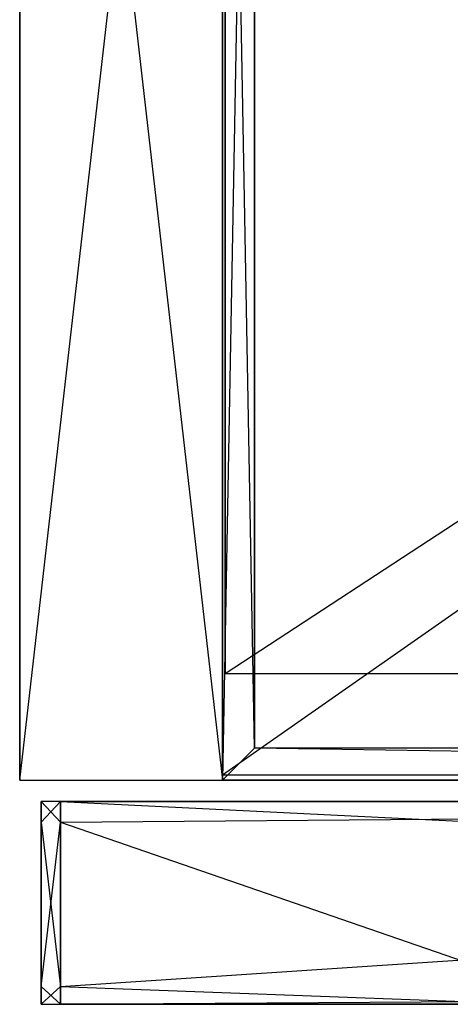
# Model space of a CAD drawing. Extents: x -0.24 to 0, y -0.189 to 0.
# Tile 1 of 19: x -0.24 to -0.2, y -0.187 to -0.095. Entities that reach past the tile are written whole.
import ezdxf

# ---------------------------------------------------------------- set-up
doc = ezdxf.new("R2010")
doc.units = 0
for name, color, linetype in [('L3_FRONT_N_A81900__0___REPLACEM', 7, 'CONTINUOUS'), ('L4_KORPUS_N_A81900__5___REPLACE', 7, 'CONTINUOUS'), ('L6_KORPUS_N_A81900__3___REPLACE', 7, 'CONTINUOUS'), ('L8_KORPUS_N_A81900__1___REPLACE', 7, 'CONTINUOUS'), ('L9_KORPUS_N_A81900__0___REPLACE', 7, 'CONTINUOUS')]:
    doc.layers.add(name, color=color, linetype=linetype)

msp = doc.modelspace()

# ---------------------------------------------------------------- linework, layer by layer
at = {"layer": 'L3_FRONT_N_A81900__0___REPLACEM', "color": 8}
for points, invisible_edges in [([(-0.238, -0.169928, 0.596382), (-0.238, -0.168, 0.00371), (-0.238, -0.169928, 0.00371), (-0.238, -0.169928, 0.596382)], 13), ([(-0.238, -0.168, 0.00371), (-0.238, -0.169928, 0.596382), (-0.238, -0.168, 0.596382), (-0.238, -0.168, 0.00371)], 14), ([(-0.238, -0.168, 0.596382), (-0.236193, -0.168, 0.00371), (-0.238, -0.168, 0.00371), (-0.238, -0.168, 0.596382)], 13), ([(-0.236193, -0.168, 0.00371), (-0.238, -0.168, 0.596382), (-0.236193, -0.168, 0.596382), (-0.236193, -0.168, 0.00371)], 14), ([(-0.238, -0.169928, 0.00371), (-0.238, -0.168, 0.002), (-0.238, -0.169928, 0.002), (-0.238, -0.169928, 0.00371)], 13), ([(-0.238, -0.168, 0.002), (-0.238, -0.169928, 0.00371), (-0.238, -0.168, 0.00371), (-0.238, -0.168, 0.002)], 14), ([(-0.238, -0.168, 0.00371), (-0.236193, -0.168, 0.002), (-0.238, -0.168, 0.002), (-0.238, -0.168, 0.00371)], 13), ([(-0.236193, -0.168, 0.002), (-0.238, -0.168, 0.00371), (-0.236193, -0.168, 0.00371), (-0.236193, -0.168, 0.002)], 14), ([(-0.236193, -0.168, 0.002), (-0.238, -0.169928, 0.002), (-0.238, -0.168, 0.002), (-0.236193, -0.168, 0.002)], 13), ([(-0.238, -0.169928, 0.002), (-0.236193, -0.168, 0.002), (-0.236193, -0.169928, 0.002), (-0.238, -0.169928, 0.002)], 14), ([(-0.238, -0.169928, 0.598), (-0.238, -0.168, 0.596382), (-0.238, -0.169928, 0.596382), (-0.238, -0.169928, 0.598)], 13), ([(-0.238, -0.168, 0.596382), (-0.238, -0.169928, 0.598), (-0.238, -0.168, 0.598), (-0.238, -0.168, 0.596382)], 14), ([(-0.238, -0.168, 0.598), (-0.236193, -0.168, 0.596382), (-0.238, -0.168, 0.596382), (-0.238, -0.168, 0.598)], 13), ([(-0.236193, -0.168, 0.596382), (-0.238, -0.168, 0.598), (-0.236193, -0.168, 0.598), (-0.236193, -0.168, 0.596382)], 14), ([(-0.236193, -0.169928, 0.598), (-0.238, -0.168, 0.598), (-0.238, -0.169928, 0.598), (-0.236193, -0.169928, 0.598)], 13), ([(-0.238, -0.168, 0.598), (-0.236193, -0.169928, 0.598), (-0.236193, -0.168, 0.598), (-0.238, -0.168, 0.598)], 14), ([(-0.236193, -0.168, 0.00371), (-0.003722, -0.168, 0.002), (-0.236193, -0.168, 0.002), (-0.236193, -0.168, 0.00371)], 13), ([(-0.003722, -0.168, 0.002), (-0.236193, -0.168, 0.00371), (-0.003722, -0.168, 0.00371), (-0.003722, -0.168, 0.002)], 14), ([(-0.236193, -0.168, 0.596382), (-0.003722, -0.168, 0.00371), (-0.236193, -0.168, 0.00371), (-0.236193, -0.168, 0.596382)], 13), ([(-0.003722, -0.168, 0.00371), (-0.236193, -0.168, 0.596382), (-0.187473, -0.168, 0.570372), (-0.003722, -0.168, 0.00371)], 10), ([(-0.187473, -0.168, 0.570372), (-0.236193, -0.168, 0.596382), (-0.190398, -0.168, 0.571935), (-0.187473, -0.168, 0.570372)], 13), ([(-0.190398, -0.168, 0.571935), (-0.236193, -0.168, 0.596382), (-0.192961, -0.168, 0.574039), (-0.190398, -0.168, 0.571935)], 10), ([(-0.192961, -0.168, 0.574039), (-0.236193, -0.168, 0.596382), (-0.195065, -0.168, 0.576602), (-0.192961, -0.168, 0.574039)], 13), ([(-0.195065, -0.168, 0.576602), (-0.236193, -0.168, 0.596382), (-0.196628, -0.168, 0.579527), (-0.195065, -0.168, 0.576602)], 10), ([(-0.196628, -0.168, 0.579527), (-0.236193, -0.168, 0.596382), (-0.19759, -0.168, 0.5827), (-0.196628, -0.168, 0.579527)], 13), ([(-0.19759, -0.168, 0.5827), (-0.236193, -0.168, 0.596382), (-0.197834, -0.168, 0.584342), (-0.19759, -0.168, 0.5827)], 10), ([(-0.197834, -0.168, 0.584342), (-0.236193, -0.168, 0.596382), (-0.197902, -0.168, 0.596382), (-0.197834, -0.168, 0.584342)], 13), ([(-0.236193, -0.168, 0.598), (-0.197902, -0.168, 0.596382), (-0.236193, -0.168, 0.596382), (-0.236193, -0.168, 0.598)], 13), ([(-0.197902, -0.168, 0.596382), (-0.236193, -0.168, 0.598), (-0.197915, -0.168, 0.598), (-0.197902, -0.168, 0.596382)], 14), ([(-0.003722, -0.168, 0.002), (-0.236193, -0.169928, 0.002), (-0.236193, -0.168, 0.002), (-0.003722, -0.168, 0.002)], 13), ([(-0.236193, -0.169928, 0.002), (-0.003722, -0.168, 0.002), (-0.003722, -0.169928, 0.002), (-0.236193, -0.169928, 0.002)], 14), ([(-0.197214, -0.169928, 0.598), (-0.236193, -0.168, 0.598), (-0.236193, -0.169928, 0.598), (-0.197214, -0.169928, 0.598)], 13), ([(-0.236193, -0.168, 0.598), (-0.197214, -0.169928, 0.598), (-0.197915, -0.168, 0.598), (-0.236193, -0.168, 0.598)], 14), ([(-0.238, -0.185345, 0.596382), (-0.238, -0.169928, 0.00371), (-0.238, -0.185345, 0.00371), (-0.238, -0.185345, 0.596382)], 13), ([(-0.238, -0.169928, 0.00371), (-0.238, -0.185345, 0.596382), (-0.238, -0.169928, 0.596382), (-0.238, -0.169928, 0.00371)], 14), ([(-0.238, -0.185345, 0.598), (-0.238, -0.169928, 0.596382), (-0.238, -0.185345, 0.596382), (-0.238, -0.185345, 0.598)], 13), ([(-0.238, -0.169928, 0.596382), (-0.238, -0.185345, 0.598), (-0.238, -0.169928, 0.598), (-0.238, -0.169928, 0.596382)], 14), ([(-0.236193, -0.185345, 0.598), (-0.238, -0.169928, 0.598), (-0.238, -0.185345, 0.598), (-0.236193, -0.185345, 0.598)], 13), ([(-0.238, -0.169928, 0.598), (-0.236193, -0.185345, 0.598), (-0.236193, -0.169928, 0.598), (-0.238, -0.169928, 0.598)], 14), ([(-0.236193, -0.169928, 0.002), (-0.238, -0.185345, 0.002), (-0.238, -0.169928, 0.002), (-0.236193, -0.169928, 0.002)], 13), ([(-0.238, -0.185345, 0.002), (-0.236193, -0.169928, 0.002), (-0.236193, -0.185345, 0.002), (-0.238, -0.185345, 0.002)], 14), ([(-0.238, -0.185345, 0.00371), (-0.238, -0.169928, 0.002), (-0.238, -0.185345, 0.002), (-0.238, -0.185345, 0.00371)], 13), ([(-0.238, -0.169928, 0.002), (-0.238, -0.185345, 0.00371), (-0.238, -0.169928, 0.00371), (-0.238, -0.169928, 0.002)], 14), ([(-0.191602, -0.185345, 0.598), (-0.236193, -0.169928, 0.598), (-0.236193, -0.185345, 0.598), (-0.191602, -0.185345, 0.598)], 13), ([(-0.236193, -0.169928, 0.598), (-0.191602, -0.185345, 0.598), (-0.197214, -0.169928, 0.598), (-0.236193, -0.169928, 0.598)], 14), ([(-0.003722, -0.169928, 0.002), (-0.236193, -0.185345, 0.002), (-0.236193, -0.169928, 0.002), (-0.003722, -0.169928, 0.002)], 13), ([(-0.236193, -0.185345, 0.002), (-0.003722, -0.169928, 0.002), (-0.003722, -0.185345, 0.002), (-0.236193, -0.185345, 0.002)], 14), ([(-0.238, -0.187, 0.596382), (-0.238, -0.185345, 0.00371), (-0.238, -0.187, 0.00371), (-0.238, -0.187, 0.596382)], 13), ([(-0.238, -0.185345, 0.00371), (-0.238, -0.187, 0.596382), (-0.238, -0.185345, 0.596382), (-0.238, -0.185345, 0.00371)], 14), ([(-0.238, -0.187, 0.00371), (-0.238, -0.185345, 0.002), (-0.238, -0.187, 0.002), (-0.238, -0.187, 0.00371)], 13), ([(-0.238, -0.185345, 0.002), (-0.238, -0.187, 0.00371), (-0.238, -0.185345, 0.00371), (-0.238, -0.185345, 0.002)], 14), ([(-0.236193, -0.187, 0.598), (-0.238, -0.185345, 0.598), (-0.238, -0.187, 0.598), (-0.236193, -0.187, 0.598)], 13), ([(-0.238, -0.185345, 0.598), (-0.236193, -0.187, 0.598), (-0.236193, -0.185345, 0.598), (-0.238, -0.185345, 0.598)], 14), ([(-0.236193, -0.185345, 0.002), (-0.238, -0.187, 0.002), (-0.238, -0.185345, 0.002), (-0.236193, -0.185345, 0.002)], 13), ([(-0.238, -0.187, 0.002), (-0.236193, -0.185345, 0.002), (-0.236193, -0.187, 0.002), (-0.238, -0.187, 0.002)], 14), ([(-0.238, -0.187, 0.598), (-0.238, -0.185345, 0.596382), (-0.238, -0.187, 0.596382), (-0.238, -0.187, 0.598)], 13), ([(-0.238, -0.185345, 0.596382), (-0.238, -0.187, 0.598), (-0.238, -0.185345, 0.598), (-0.238, -0.185345, 0.596382)], 14), ([(-0.191, -0.187, 0.598), (-0.236193, -0.185345, 0.598), (-0.236193, -0.187, 0.598), (-0.191, -0.187, 0.598)], 13), ([(-0.236193, -0.185345, 0.598), (-0.191, -0.187, 0.598), (-0.191602, -0.185345, 0.598), (-0.236193, -0.185345, 0.598)], 14), ([(-0.003722, -0.185345, 0.002), (-0.236193, -0.187, 0.002), (-0.236193, -0.185345, 0.002), (-0.003722, -0.185345, 0.002)], 13), ([(-0.236193, -0.187, 0.002), (-0.003722, -0.185345, 0.002), (-0.003722, -0.187, 0.002), (-0.236193, -0.187, 0.002)], 14), ([(-0.236193, -0.187, 0.596382), (-0.238, -0.187, 0.00371), (-0.236193, -0.187, 0.00371), (-0.236193, -0.187, 0.596382)], 13), ([(-0.238, -0.187, 0.00371), (-0.236193, -0.187, 0.596382), (-0.238, -0.187, 0.596382), (-0.238, -0.187, 0.00371)], 14), ([(-0.236193, -0.187, 0.598), (-0.238, -0.187, 0.596382), (-0.236193, -0.187, 0.596382), (-0.236193, -0.187, 0.598)], 13), ([(-0.238, -0.187, 0.596382), (-0.236193, -0.187, 0.598), (-0.238, -0.187, 0.598), (-0.238, -0.187, 0.596382)], 14), ([(-0.236193, -0.187, 0.00371), (-0.238, -0.187, 0.002), (-0.236193, -0.187, 0.002), (-0.236193, -0.187, 0.00371)], 13), ([(-0.238, -0.187, 0.002), (-0.236193, -0.187, 0.00371), (-0.238, -0.187, 0.00371), (-0.238, -0.187, 0.002)], 14), ([(-0.003722, -0.187, 0.596586), (-0.236193, -0.187, 0.00371), (-0.003722, -0.187, 0.00371), (-0.003722, -0.187, 0.596586)], 13), ([(-0.236193, -0.187, 0.00371), (-0.003722, -0.187, 0.596586), (-0.055173, -0.187, 0.576761), (-0.236193, -0.187, 0.00371)], 10), ([(-0.236193, -0.187, 0.00371), (-0.055173, -0.187, 0.576761), (-0.057049, -0.187, 0.576192), (-0.236193, -0.187, 0.00371)], 13), ([(-0.236193, -0.187, 0.00371), (-0.057049, -0.187, 0.576192), (-0.059, -0.187, 0.576), (-0.236193, -0.187, 0.00371)], 10), ([(-0.236193, -0.187, 0.00371), (-0.184827, -0.187, 0.576761), (-0.236193, -0.187, 0.596382), (-0.236193, -0.187, 0.00371)], 10), ([(-0.184827, -0.187, 0.576761), (-0.236193, -0.187, 0.00371), (-0.182951, -0.187, 0.576192), (-0.184827, -0.187, 0.576761)], 13), ([(-0.182951, -0.187, 0.576192), (-0.236193, -0.187, 0.00371), (-0.181, -0.187, 0.576), (-0.182951, -0.187, 0.576192)], 10), ([(-0.181, -0.187, 0.576), (-0.236193, -0.187, 0.00371), (-0.059, -0.187, 0.576), (-0.181, -0.187, 0.576)], 15), ([(-0.236193, -0.187, 0.596382), (-0.184827, -0.187, 0.576761), (-0.186556, -0.187, 0.577685), (-0.236193, -0.187, 0.596382)], 15), ([(-0.236193, -0.187, 0.596382), (-0.186556, -0.187, 0.577685), (-0.188071, -0.187, 0.578929), (-0.236193, -0.187, 0.596382)], 15), ([(-0.236193, -0.187, 0.596382), (-0.188071, -0.187, 0.578929), (-0.189315, -0.187, 0.580444), (-0.236193, -0.187, 0.596382)], 15), ([(-0.236193, -0.187, 0.596382), (-0.189315, -0.187, 0.580444), (-0.190239, -0.187, 0.582173), (-0.236193, -0.187, 0.596382)], 15), ([(-0.236193, -0.187, 0.596382), (-0.190239, -0.187, 0.582173), (-0.190808, -0.187, 0.584049), (-0.236193, -0.187, 0.596382)], 15), ([(-0.236193, -0.187, 0.596382), (-0.190808, -0.187, 0.584049), (-0.191, -0.187, 0.586), (-0.236193, -0.187, 0.596382)], 15), ([(-0.236193, -0.187, 0.596382), (-0.191, -0.187, 0.586), (-0.191, -0.187, 0.596382), (-0.236193, -0.187, 0.596382)], 15), ([(-0.191, -0.187, 0.598), (-0.236193, -0.187, 0.596382), (-0.191, -0.187, 0.596382), (-0.191, -0.187, 0.598)], 13), ([(-0.236193, -0.187, 0.596382), (-0.191, -0.187, 0.598), (-0.236193, -0.187, 0.598), (-0.236193, -0.187, 0.596382)], 14), ([(-0.003722, -0.187, 0.00371), (-0.236193, -0.187, 0.002), (-0.003722, -0.187, 0.002), (-0.003722, -0.187, 0.00371)], 13), ([(-0.236193, -0.187, 0.002), (-0.003722, -0.187, 0.00371), (-0.236193, -0.187, 0.00371), (-0.236193, -0.187, 0.002)], 14)]:
    msp.add_3dface(points, dxfattribs=dict(at, invisible_edges=invisible_edges))
at = {"layer": 'L4_KORPUS_N_A81900__5___REPLACE', "color": 250}
for points, invisible_edges in [([(-0.221, -0.166, 0.62), (-0.221, 0, 0.56), (-0.221, -0.166, 0.56), (-0.221, -0.166, 0.62)], 13), ([(-0.221, 0, 0.56), (-0.221, -0.166, 0.62), (-0.221, 0, 0.62), (-0.221, 0, 0.56)], 14), ([(-0.221, -0.166, 0.62), (-0.218, -0.163, 0.62), (-0.221, 0, 0.62), (-0.221, -0.166, 0.62)], 13), ([(-0.218, 0, 0.62), (-0.221, 0, 0.62), (-0.218, -0.163, 0.62), (-0.218, 0, 0.62)], 15), ([(-0.218, 0, 0.56), (-0.221, -0.166, 0.56), (-0.221, 0, 0.56), (-0.218, 0, 0.56)], 10), ([(-0.221, -0.166, 0.56), (-0.218, 0, 0.56), (-0.218, -0.163, 0.56), (-0.221, -0.166, 0.56)], 13), ([(-0.218, 0, 0.56), (-0.218, -0.163, 0.62), (-0.218, -0.163, 0.56), (-0.218, 0, 0.56)], 13), ([(-0.218, -0.163, 0.62), (-0.218, 0, 0.56), (-0.218, 0, 0.62), (-0.218, -0.163, 0.62)], 14), ([(-0.218, -0.163, 0.62), (-0.221, -0.166, 0.62), (-0.019, -0.166, 0.62), (-0.218, -0.163, 0.62)], 10), ([(-0.221, -0.166, 0.56), (-0.218, -0.163, 0.56), (-0.019, -0.166, 0.56), (-0.221, -0.166, 0.56)], 10), ([(-0.218, -0.163, 0.62), (-0.022, -0.163, 0.56), (-0.218, -0.163, 0.56), (-0.218, -0.163, 0.62)], 13), ([(-0.022, -0.163, 0.56), (-0.218, -0.163, 0.62), (-0.022, -0.163, 0.62), (-0.022, -0.163, 0.56)], 14), ([(-0.218, -0.163, 0.62), (-0.019, -0.166, 0.62), (-0.022, -0.163, 0.62), (-0.218, -0.163, 0.62)], 13), ([(-0.019, -0.166, 0.56), (-0.218, -0.163, 0.56), (-0.022, -0.163, 0.56), (-0.019, -0.166, 0.56)], 15), ([(-0.019, -0.166, 0.62), (-0.221, -0.166, 0.56), (-0.019, -0.166, 0.56), (-0.019, -0.166, 0.62)], 13), ([(-0.221, -0.166, 0.56), (-0.019, -0.166, 0.62), (-0.221, -0.166, 0.62), (-0.221, -0.166, 0.56)], 14)]:
    msp.add_3dface(points, dxfattribs=dict(at, invisible_edges=invisible_edges))
at = {"layer": 'L6_KORPUS_N_A81900__3___REPLACE', "color": 8}
for points, invisible_edges in [([(-0.221, 0), (-0.24, -0.166), (-0.24, 0), (-0.221, 0)], 13), ([(-0.24, -0.166), (-0.221, 0), (-0.221, -0.166), (-0.24, -0.166)], 14), ([(-0.24, -0.166, 0.6), (-0.24, 0), (-0.24, -0.166), (-0.24, -0.166, 0.6)], 13), ([(-0.24, 0), (-0.24, -0.166, 0.6), (-0.24, 0, 0.6), (-0.24, 0)], 14), ([(-0.221, -0.166, 0.6), (-0.24, 0, 0.6), (-0.24, -0.166, 0.6), (-0.221, -0.166, 0.6)], 13), ([(-0.24, 0, 0.6), (-0.221, -0.166, 0.6), (-0.221, 0, 0.6), (-0.24, 0, 0.6)], 14), ([(-0.221, 0), (-0.221, -0.166, 0.6), (-0.221, -0.166), (-0.221, 0)], 13), ([(-0.221, -0.166, 0.6), (-0.221, 0), (-0.221, 0, 0.6), (-0.221, -0.166, 0.6)], 14), ([(-0.221, -0.166, 0.6), (-0.24, -0.166), (-0.221, -0.166), (-0.221, -0.166, 0.6)], 13), ([(-0.24, -0.166), (-0.221, -0.166, 0.6), (-0.24, -0.166, 0.6), (-0.24, -0.166)], 14)]:
    msp.add_3dface(points, dxfattribs=dict(at, invisible_edges=invisible_edges))
at = {"layer": 'L8_KORPUS_N_A81900__1___REPLACE', "color": 8}
for points, invisible_edges in [([(-0.019, -0.1655, 0.0195), (-0.221, -0.024, 0.0195), (-0.221, -0.1655, 0.0195), (-0.019, -0.1655, 0.0195)], 13), ([(-0.221, -0.024, 0.0195), (-0.019, -0.1655, 0.0195), (-0.019, -0.024, 0.0195), (-0.221, -0.024, 0.0195)], 14), ([(-0.019, -0.024, 0.0005), (-0.221, -0.1655, 0.0005), (-0.221, -0.024, 0.0005), (-0.019, -0.024, 0.0005)], 13), ([(-0.221, -0.1655, 0.0005), (-0.019, -0.024, 0.0005), (-0.019, -0.1655, 0.0005), (-0.221, -0.1655, 0.0005)], 14), ([(-0.221, -0.1655, 0.0195), (-0.221, -0.024, 0.0005), (-0.221, -0.1655, 0.0005), (-0.221, -0.1655, 0.0195)], 13), ([(-0.221, -0.024, 0.0005), (-0.221, -0.1655, 0.0195), (-0.221, -0.024, 0.0195), (-0.221, -0.024, 0.0005)], 14), ([(-0.019, -0.1655, 0.0195), (-0.221, -0.1655, 0.0005), (-0.019, -0.1655, 0.0005), (-0.019, -0.1655, 0.0195)], 13), ([(-0.221, -0.1655, 0.0005), (-0.019, -0.1655, 0.0195), (-0.221, -0.1655, 0.0195), (-0.221, -0.1655, 0.0005)], 14)]:
    msp.add_3dface(points, dxfattribs=dict(at, invisible_edges=invisible_edges))
at = {"layer": 'L9_KORPUS_N_A81900__0___REPLACE', "color": 8}
for points, invisible_edges in [([(-0.01925, -0.024, 0.2845), (-0.22075, -0.156, 0.2845), (-0.22075, -0.024, 0.2845), (-0.01925, -0.024, 0.2845)], 13), ([(-0.22075, -0.156, 0.2845), (-0.01925, -0.024, 0.2845), (-0.01925, -0.156, 0.2845), (-0.22075, -0.156, 0.2845)], 14), ([(-0.22075, -0.156, 0.3035), (-0.22075, -0.024, 0.2845), (-0.22075, -0.156, 0.2845), (-0.22075, -0.156, 0.3035)], 13), ([(-0.22075, -0.024, 0.2845), (-0.22075, -0.156, 0.3035), (-0.22075, -0.024, 0.3035), (-0.22075, -0.024, 0.2845)], 14), ([(-0.01925, -0.156, 0.3035), (-0.22075, -0.024, 0.3035), (-0.22075, -0.156, 0.3035), (-0.01925, -0.156, 0.3035)], 13), ([(-0.22075, -0.024, 0.3035), (-0.01925, -0.156, 0.3035), (-0.01925, -0.024, 0.3035), (-0.22075, -0.024, 0.3035)], 14), ([(-0.01925, -0.156, 0.3035), (-0.22075, -0.156, 0.2845), (-0.01925, -0.156, 0.2845), (-0.01925, -0.156, 0.3035)], 13), ([(-0.22075, -0.156, 0.2845), (-0.01925, -0.156, 0.3035), (-0.22075, -0.156, 0.3035), (-0.22075, -0.156, 0.2845)], 14)]:
    msp.add_3dface(points, dxfattribs=dict(at, invisible_edges=invisible_edges))

doc.saveas('drawing.dxf')
